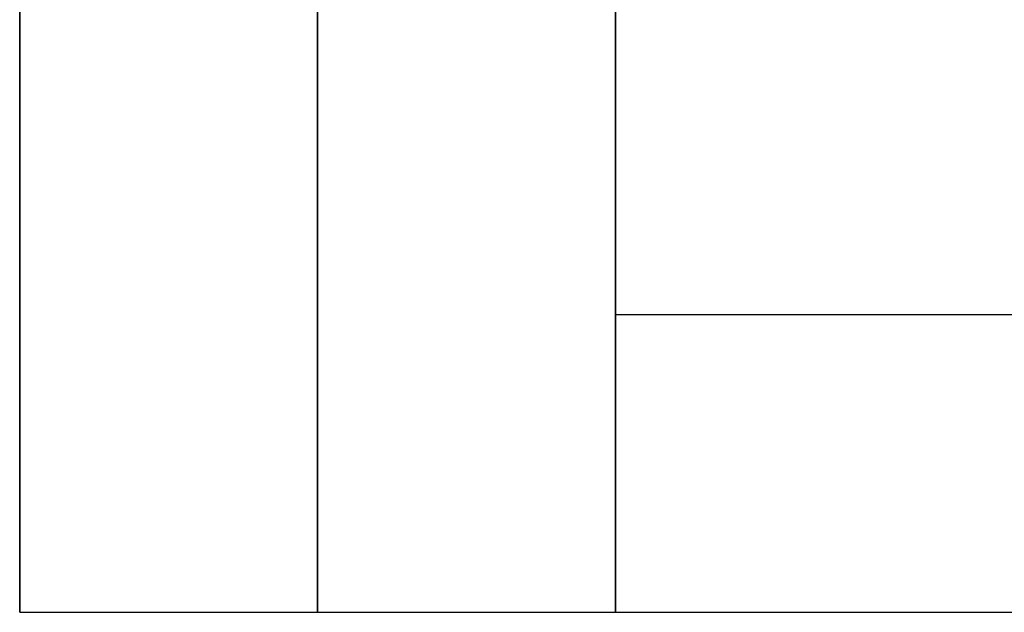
# Model space of a CAD drawing. Header units: millimetres. Extents: x 490 to 915, y -40 to 150.
# Tile 1 of 70: x 490 to 517, y -40 to -24. Entities that reach past the tile are written whole.
import ezdxf

# ---------------------------------------------------------------- set-up
doc = ezdxf.new("R2010")
doc.units = ezdxf.units.MM
doc.layers.add('Volume', color=7, linetype='Continuous', true_color=0x000000)

msp = doc.modelspace()

# ---------------------------------------------------------------- linework, layer by layer
at = {"layer": 'Volume'}
for p, q in [((490.14, -40, -550), (490.14, 150, -550)), ((490.14, -40, -125), (490.14, 150, -125)), ((498.14, -40, -550), (498.14, 150, -550)), ((506.14, -40, -550), (506.14, 150, -550)), ((506.14, -40, -125), (506.14, 130, -125)), ((490.14, -22.76, 276.004), (490.14, -24.3, 274.176)), ((498.14, -22.76, 276.004), (498.14, -24.3, 274.176)), ((506.14, -22.76, 276.004), (506.14, -24.3, 274.176)), ((506.14, -24, -550), (506.14, -40, -550)), ((506.14, -24, 230), (506.14, -40, 230)), ((506.14, -24, -160), (506.14, -40, -160)), ((490.14, -24.3, 274.176), (490.14, -25.776, 272.297)), ((498.14, -24.3, 274.176), (498.14, -25.776, 272.297)), ((506.14, -24.3, 274.176), (506.14, -25.776, 272.297)), ((490.14, -25.776, 272.297), (490.14, -27.188, 270.368)), ((498.14, -25.776, 272.297), (498.14, -27.188, 270.368)), ((506.14, -25.776, 272.297), (506.14, -27.188, 270.368)), ((490.14, -27.188, 270.368), (490.14, -28.533, 268.392)), ((498.14, -27.188, 270.368), (498.14, -28.533, 268.392)), ((506.14, -27.188, 270.368), (506.14, -28.533, 268.392)), ((490.14, -28.533, 268.392), (490.14, -29.809, 266.371)), ((498.14, -28.533, 268.392), (498.14, -29.809, 266.371)), ((506.14, -28.533, 268.392), (506.14, -29.809, 266.371)), ((490.14, -29.809, 266.371), (490.14, -31.016, 264.308)), ((498.14, -29.809, 266.371), (498.14, -31.016, 264.308)), ((506.14, -29.809, 266.371), (506.14, -31.016, 264.308)), ((490.14, -31.016, 264.308), (490.14, -32.152, 262.205)), ((498.14, -31.016, 264.308), (498.14, -32.152, 262.205)), ((506.14, -31.016, 264.308), (506.14, -32.152, 262.205)), ((490.14, -32.152, 262.205), (490.14, -33.215, 260.064)), ((498.14, -32.152, 262.205), (498.14, -33.215, 260.064)), ((506.14, -32, -550), (506.14, -32, 230)), ((506.14, -32, -550), (899.14, -32, -550)), ((506.14, -32, 230), (899.14, -32, 230)), ((506.14, -32.152, 262.205), (506.14, -33.215, 260.064)), ((490.14, -33.215, 260.064), (490.14, -34.205, 257.888)), ((498.14, -33.215, 260.064), (498.14, -34.205, 257.888)), ((506.14, -33.215, 260.064), (506.14, -34.205, 257.888)), ((490.14, -34.205, 257.888), (490.14, -35.119, 255.68)), ((498.14, -34.205, 257.888), (498.14, -35.119, 255.68)), ((506.14, -34.205, 257.888), (506.14, -35.119, 255.68)), ((490.14, -35.119, 255.68), (490.14, -35.958, 253.442)), ((498.14, -35.119, 255.68), (498.14, -35.958, 253.442)), ((506.14, -35.119, 255.68), (506.14, -35.958, 253.442)), ((490.14, -35.958, 253.442), (490.14, -36.72, 251.176)), ((498.14, -35.958, 253.442), (498.14, -36.72, 251.176)), ((506.14, -35.958, 253.442), (506.14, -36.72, 251.176)), ((490.14, -36.72, 251.176), (490.14, -37.404, 248.886)), ((498.14, -36.72, 251.176), (498.14, -37.404, 248.886)), ((506.14, -36.72, 251.176), (506.14, -37.404, 248.886)), ((490.14, -37.404, 248.886), (490.14, -38.01, 246.574)), ((498.14, -37.404, 248.886), (498.14, -38.01, 246.574)), ((506.14, -37.404, 248.886), (506.14, -38.01, 246.574)), ((490.14, -38.01, 246.574), (490.14, -38.536, 244.242)), ((498.14, -38.01, 246.574), (498.14, -38.536, 244.242)), ((506.14, -38.01, 246.574), (506.14, -38.536, 244.242)), ((490.14, -38.536, 244.242), (490.14, -38.982, 241.894)), ((498.14, -38.536, 244.242), (498.14, -38.982, 241.894)), ((506.14, -38.536, 244.242), (506.14, -38.982, 241.894)), ((490.14, -38.982, 241.894), (490.14, -39.348, 239.532)), ((498.14, -38.982, 241.894), (498.14, -39.348, 239.532)), ((506.14, -38.982, 241.894), (506.14, -39.348, 239.532)), ((490.14, -39.348, 239.532), (490.14, -39.633, 237.158)), ((498.14, -39.348, 239.532), (498.14, -39.633, 237.158)), ((506.14, -39.348, 239.532), (506.14, -39.633, 237.158)), ((490.14, -39.633, 237.158), (490.14, -39.837, 234.777)), ((498.14, -39.633, 237.158), (498.14, -39.837, 234.777)), ((506.14, -39.633, 237.158), (506.14, -39.837, 234.777)), ((490.14, -39.837, 234.777), (490.14, -39.959, 232.39)), ((498.14, -39.837, 234.777), (498.14, -39.959, 232.39)), ((506.14, -39.837, 234.777), (506.14, -39.959, 232.39)), ((490.14, -39.959, 232.39), (490.14, -40, 230)), ((490.14, -40, 230), (490.14, -40, -550)), ((490.14, -40, -550), (506.14, -40, -550)), ((490.14, -40, 230), (506.14, -40, 230)), ((490.14, -40, -160), (506.14, -40, -160)), ((498.14, -39.959, 232.39), (498.14, -40, 230)), ((498.14, -40, 230), (498.14, -40, -550)), ((506.14, -39.959, 232.39), (506.14, -40, 230)), ((506.14, -40, 230), (506.14, -40, -550)), ((506.14, -40, -550), (519.64, -40, -550)), ((506.14, -40, 230), (519.64, -40, 230)), ((506.14, -40, -550), (506.14, -40, 230)), ((506.14, -40, -160), (519.64, -40, -160))]:
    msp.add_line(p, q, dxfattribs=at)

doc.saveas('drawing.dxf')
